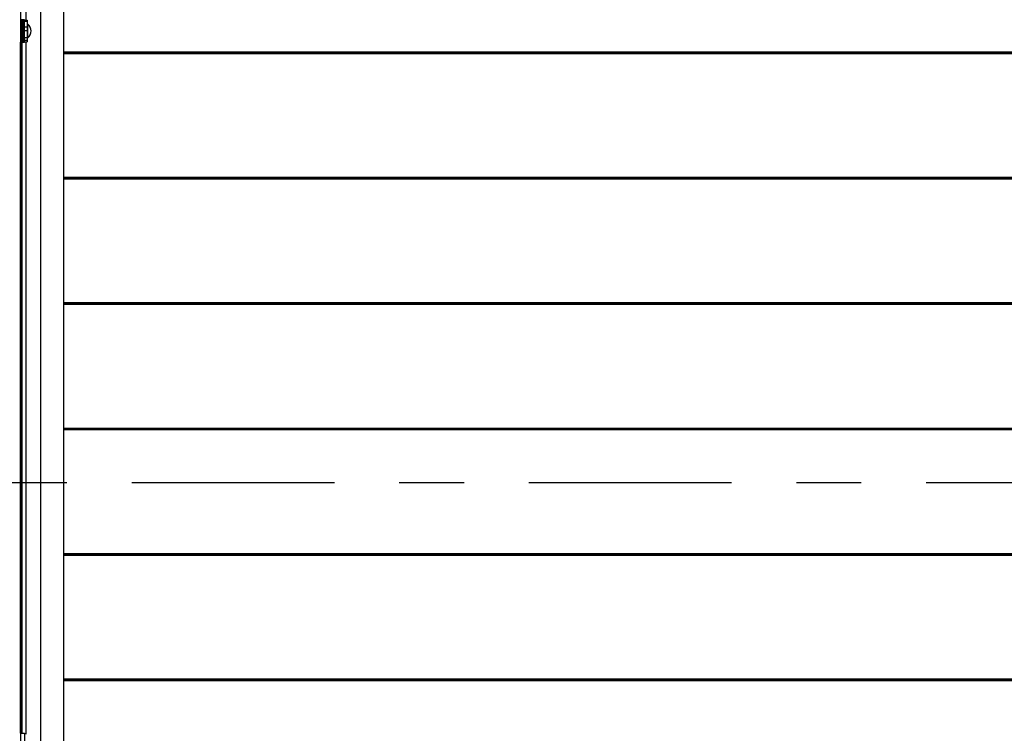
# Model space of a CAD drawing. Header units: inches. Extents: x 170 to 288, y 234 to 248.
# Tile 131 of 256: x 202.28 to 203.8, y 240.76 to 241.86. Entities that reach past the tile are written whole.
import ezdxf

# ---------------------------------------------------------------- set-up
doc = ezdxf.new("R2010")
doc.units = ezdxf.units.IN
doc.header["$LTSCALE"] = 0.25
doc.header["$MEASUREMENT"] = 0
doc.linetypes.add('CENTER', pattern=[2, 1.25, -0.25, 0.25, -0.25])
doc.layers.add('SECTION CUTS', color=6, linetype='CENTER')
doc.layers.add('SLIM E GUIDE MOTOR RH', color=7, linetype='Continuous')

msp = doc.modelspace()

# ---------------------------------------------------------------- linework, layer by layer
at = {"layer": 'SECTION CUTS'}
msp.add_line((201.22562, 241.14327), (207.31019, 241.14327), dxfattribs=at)
at = {"layer": 'SLIM E GUIDE MOTOR RH'}
for p, q in [((202.3104, 240.41151), (202.3104, 244.18872)), ((202.34558, 244.18872), (202.34558, 240.45225)), ((202.27892, 244.18111), (202.27892, 240.13944)), ((202.28795, 241.85609), (202.28795, 244.18111)), ((202.27892, 241.85683), (202.28548, 241.85683)), ((202.28548, 241.85677), (202.27892, 241.85677)), ((202.27892, 241.85675), (202.28548, 241.85675)), ((202.28548, 241.85658), (202.27892, 241.85658)), ((202.27892, 241.85653), (202.28548, 241.85653)), ((202.28548, 241.85626), (202.27892, 241.85626)), ((202.27892, 241.85618), (202.28548, 241.85618)), ((202.28548, 241.85582), (202.27892, 241.85582)), ((202.27892, 241.8557), (202.28548, 241.8557)), ((202.28548, 241.85524), (202.27892, 241.85524)), ((202.27892, 241.8551), (202.28548, 241.8551)), ((202.28548, 241.85455), (202.27892, 241.85455)), ((202.27892, 241.85439), (202.28548, 241.85439)), ((202.28548, 241.85374), (202.27892, 241.85374)), ((202.27892, 241.85355), (202.28548, 241.85355)), ((202.28548, 241.85282), (202.27892, 241.85282)), ((202.27892, 241.85261), (202.28548, 241.85261)), ((202.28548, 241.8518), (202.27892, 241.8518)), ((202.27892, 241.85158), (202.28548, 241.85158)), ((202.28548, 241.85069), (202.27892, 241.85069)), ((202.27892, 241.85044), (202.28548, 241.85044)), ((202.28548, 241.84949), (202.27892, 241.84949)), ((202.27892, 241.84923), (202.28548, 241.84923)), ((202.28548, 241.85036), (202.2853, 241.85069)), ((202.28548, 241.82206), (202.28548, 241.85683)), ((202.28548, 241.85609), (202.28942, 241.85609)), ((202.28548, 241.85441), (202.28942, 241.85441)), ((202.28942, 241.85609), (202.28942, 241.8228)), ((202.28947, 241.85026), (202.28942, 241.85036)), ((202.29035, 241.84991), (202.28942, 241.85001)), ((202.29035, 241.82898), (202.29035, 241.84991)), ((202.28548, 241.84822), (202.27892, 241.84822)), ((202.27892, 241.84794), (202.28548, 241.84794)), ((202.28548, 241.84688), (202.27892, 241.84688)), ((202.27892, 241.84658), (202.28548, 241.84658)), ((202.28548, 241.84548), (202.27892, 241.84548)), ((202.27892, 241.84517), (202.28548, 241.84517)), ((202.28548, 241.84403), (202.27892, 241.84403)), ((202.27892, 241.84372), (202.28548, 241.84372)), ((202.28548, 241.84255), (202.27892, 241.84255)), ((202.27892, 241.84224), (202.28548, 241.84224)), ((202.28548, 241.84105), (202.27892, 241.84105)), ((202.27892, 241.84073), (202.28548, 241.84073)), ((202.28548, 241.83954), (202.27892, 241.83954)), ((202.27892, 241.83921), (202.28548, 241.83921)), ((202.28548, 241.83802), (202.27892, 241.83802)), ((202.27892, 241.8377), (202.28548, 241.8377)), ((202.28548, 241.83652), (202.27892, 241.83652)), ((202.27892, 241.8362), (202.28548, 241.8362)), ((202.28548, 241.83503), (202.27892, 241.83503)), ((202.27892, 241.83472), (202.28548, 241.83472)), ((202.28548, 241.84581), (202.28942, 241.84581)), ((202.28548, 241.84032), (202.28942, 241.84032)), ((202.28548, 241.83358), (202.27892, 241.83358)), ((202.27892, 241.83328), (202.28548, 241.83328)), ((202.28548, 241.83218), (202.27892, 241.83218)), ((202.27892, 241.83189), (202.28548, 241.83189)), ((202.28548, 241.83083), (202.27892, 241.83083)), ((202.27892, 241.83055), (202.28548, 241.83055)), ((202.28548, 241.82955), (202.27892, 241.82955)), ((202.27892, 241.82928), (202.28548, 241.82928)), ((202.28548, 241.82834), (202.27892, 241.82834)), ((202.27892, 241.82809), (202.28548, 241.82809)), ((202.28548, 241.82721), (202.27892, 241.82721)), ((202.27892, 241.82699), (202.28548, 241.82699)), ((202.28548, 241.82618), (202.27892, 241.82618)), ((202.27892, 241.82598), (202.28548, 241.82598)), ((202.28548, 241.82525), (202.27892, 241.82525)), ((202.27892, 241.82507), (202.28548, 241.82507)), ((202.28548, 241.82443), (202.27892, 241.82443)), ((202.27892, 241.82427), (202.28548, 241.82427)), ((202.28548, 241.82372), (202.27892, 241.82372)), ((202.27892, 241.82359), (202.28548, 241.82359)), ((202.28548, 241.82314), (202.27892, 241.82314)), ((202.27892, 241.82303), (202.28548, 241.82303)), ((202.28548, 241.82267), (202.27892, 241.82267)), ((202.27892, 241.82259), (202.28548, 241.82259)), ((202.28548, 241.82234), (202.27892, 241.82234)), ((202.27892, 241.82228), (202.28548, 241.82228)), ((202.28548, 241.82213), (202.27892, 241.82213)), ((202.27892, 241.8221), (202.28548, 241.8221)), ((202.28548, 241.82206), (202.27892, 241.82206)), ((202.27907, 240.75683), (202.27907, 241.82206)), ((202.28019, 240.75683), (202.28019, 241.82206)), ((202.28177, 240.75683), (202.28177, 241.82206)), ((202.28182, 240.75683), (202.28182, 241.82206)), ((202.28548, 241.82917), (202.28942, 241.82917)), ((202.28548, 241.82795), (202.28565, 241.82764)), ((202.28548, 241.82536), (202.28942, 241.82536)), ((202.28548, 241.8228), (202.28942, 241.8228)), ((202.28566, 241.82764), (202.28568, 241.82769)), ((202.28795, 240.75552), (202.28795, 241.8228)), ((202.28942, 241.82888), (202.29035, 241.82898)), ((206.21225, 241.80682), (202.34558, 241.80682)), ((206.21225, 241.80559), (202.34558, 241.80559)), ((206.21225, 241.80437), (202.34558, 241.80437)), ((206.21225, 241.61348), (202.34558, 241.61348)), ((206.21225, 241.61226), (202.34558, 241.61226)), ((206.21225, 241.61103), (202.34558, 241.61103)), ((206.21225, 241.42015), (202.34558, 241.42015)), ((206.21225, 241.41893), (202.34558, 241.41893)), ((206.21225, 241.4177), (202.34558, 241.4177)), ((206.21225, 241.22682), (202.34558, 241.22682)), ((206.21225, 241.22559), (202.34558, 241.22559)), ((206.21225, 241.22437), (202.34558, 241.22437)), ((206.21225, 241.03348), (202.34558, 241.03348)), ((206.21225, 241.03226), (202.34558, 241.03226)), ((206.21225, 241.03104), (202.34558, 241.03104)), ((206.21225, 240.84015), (202.34558, 240.84015)), ((206.21225, 240.83893), (202.34558, 240.83893)), ((206.21225, 240.8377), (202.34558, 240.8377)), ((202.27892, 240.75683), (202.28548, 240.75683)), ((202.28548, 240.75683), (202.28548, 240.72206))]:
    msp.add_line(p, q, dxfattribs=at)
msp.add_arc((202.28226, 241.83944), 0.01322, 307.68614, 52.31386, dxfattribs=at)
msp.add_open_spline([(202.28526, 241.82836), (202.2853, 241.82829), (202.28535, 241.82819), (202.2854, 241.8281), (202.28541, 241.82809)], degree=3, knots=[0, 0, 0, 0, 0.8492972, 1, 1, 1, 1], dxfattribs=at)

doc.saveas('drawing.dxf')
